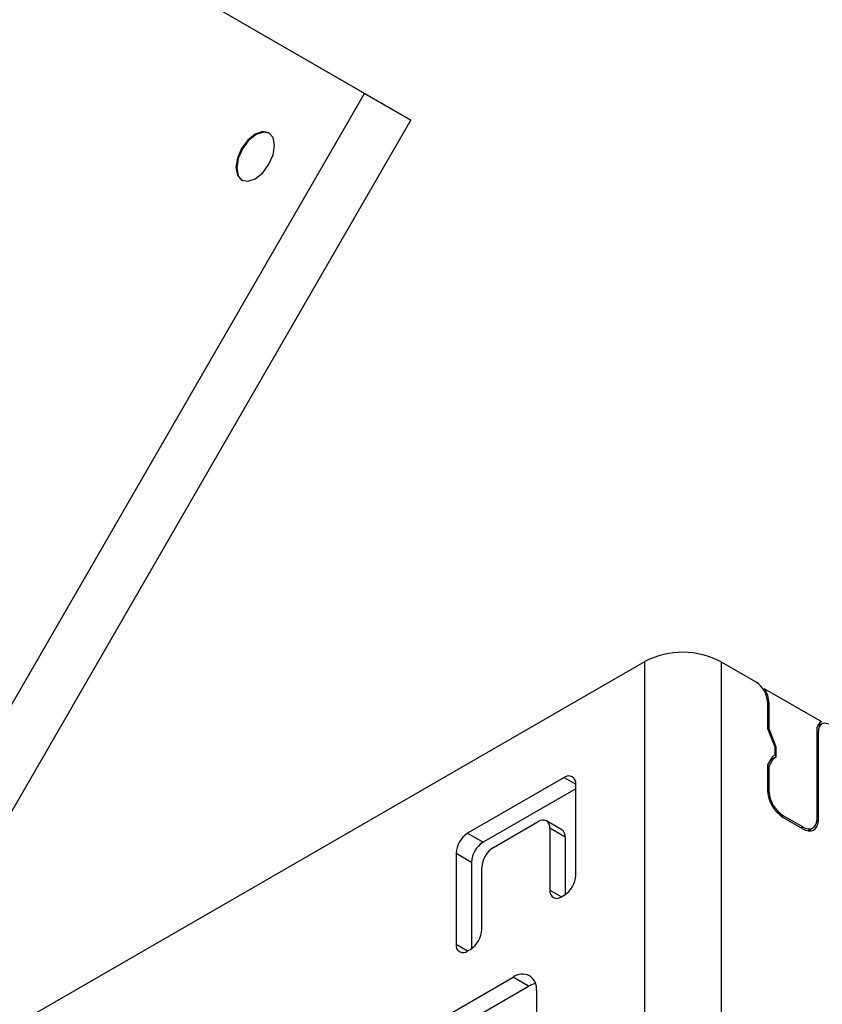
# Model space of a CAD drawing. Header units: millimetres. Extents: x 3 to 207, y 3 to 294.
# Tile 9 of 18: x 166.27 to 173.62, y 91.96 to 100.97. Entities that reach past the tile are written whole.
import ezdxf

# ---------------------------------------------------------------- set-up
doc = ezdxf.new("R2010")
doc.units = ezdxf.units.MM
doc.linetypes.add('SLD-实线', pattern=[0])
doc.layers.add('几何体', color=7, linetype='SLD-实线')

msp = doc.modelspace()

# ---------------------------------------------------------------- linework, layer by layer
at = {"layer": '几何体'}
for p, q in [((169.4284, 100.2994), (162.2284, 104.4572)), ((169.8527, 100.0544), (162.6527, 104.2123)), ((161.6784, 86.876), (169.4284, 100.2994)), ((169.4284, 100.2994), (169.8527, 100.0544)), ((162.1027, 86.6311), (169.8527, 100.0544)), ((164.7751, 90.929), (171.995, 95.0969)), ((171.995, 88.9729), (171.995, 95.0969)), ((172.6947, 88.9664), (172.6947, 95.0905)), ((173.0117, 94.9075), (172.6947, 95.0905)), ((173.0888, 94.8466), (173.0788, 94.8408)), ((173.0888, 94.8466), (173.6109, 94.5453)), ((173.1168, 94.7256), (173.1168, 94.4819)), ((173.1309, 94.7174), (173.1168, 94.7092)), ((173.1309, 94.4782), (173.1309, 94.7174)), ((173.6142, 94.5247), (173.5743, 94.5016)), ((173.6109, 94.5453), (173.5981, 94.5379)), ((173.1168, 94.4819), (173.1834, 94.3151)), ((173.1309, 94.4782), (173.1206, 94.4723)), ((173.1976, 94.3115), (173.1309, 94.4782)), ((173.5691, 94.4644), (173.5691, 93.6442)), ((173.5833, 94.4562), (173.5691, 94.4481)), ((173.5833, 93.6354), (173.5833, 94.4562)), ((173.1834, 94.2382), (173.1612, 94.2253)), ((173.1834, 94.3151), (173.1834, 94.2382)), ((173.1976, 94.3115), (173.1834, 94.3033)), ((173.1976, 94.2232), (173.1976, 94.3115)), ((173.1612, 94.2253), (173.1168, 94.1484)), ((173.1168, 94.1484), (173.1168, 93.9047)), ((173.1309, 94.1364), (173.1728, 94.2089)), ((173.1976, 94.2232), (173.1412, 94.1907)), ((173.1728, 94.2089), (173.1412, 94.1907)), ((173.1728, 94.2089), (173.1976, 94.2232)), ((173.1309, 94.1364), (173.1168, 94.1282)), ((173.1309, 93.8972), (173.1309, 94.1364)), ((171.2559, 94.0333), (170.372, 93.5231)), ((171.2559, 94.0333), (171.3619, 93.9721)), ((171.3619, 93.1392), (171.3619, 93.9721)), ((171.3619, 93.9313), (170.5134, 93.4415)), ((173.1309, 93.8972), (173.1182, 93.8899)), ((170.609, 93.393), (171.0188, 93.6296)), ((171.2353, 93.5554), (171.0938, 93.637)), ((173.2612, 93.6838), (173.2477, 93.676)), ((173.4389, 93.5812), (173.2612, 93.6838)), ((173.2612, 93.6674), (173.4389, 93.5648)), ((173.5833, 93.6354), (173.5665, 93.6257)), ((170.372, 93.5231), (170.5134, 93.4415)), ((171.1249, 93.5683), (171.1249, 93.0024)), ((171.2663, 93.4867), (171.1249, 93.5683)), ((173.4389, 93.5812), (173.4247, 93.573)), ((173.4872, 93.5465), (173.5313, 93.572)), ((171.2663, 93.4867), (171.2663, 92.9622)), ((170.2659, 93.3394), (170.2659, 92.5065)), ((170.2659, 93.3394), (170.4073, 93.2577)), ((170.4073, 93.2577), (170.4073, 92.4663)), ((170.5029, 92.6433), (170.5029, 93.2093)), ((171.1249, 93.0024), (171.231, 92.9412)), ((171.231, 92.9411), (171.2559, 92.9555)), ((170.2659, 92.5065), (170.372, 92.4453)), ((170.372, 92.4453), (170.3969, 92.4596)), ((169.7285, 91.592), (170.7892, 92.2043)), ((170.9306, 92.1227), (170.7892, 92.2043)), ((169.8699, 91.5104), (170.9306, 92.1227)), ((171.0013, 92.0818), (171.0013, 91.0271))]:
    msp.add_line(p, q, dxfattribs=at)
at = {"layer": '几何体', "flags": 128}
for points in [[(168.3034, 99.7943), (168.2651, 99.7059), (168.2516, 99.62), (168.2651, 99.5497), (168.3034, 99.5056), (168.3608, 99.4944), (168.4284, 99.5179), (168.4961, 99.5725), (168.5534, 99.6499), (168.5917, 99.7382), (168.6052, 99.8241), (168.5917, 99.8945), (168.5534, 99.9386), (168.4961, 99.9497), (168.4284, 99.9262), (168.3608, 99.8716), (168.3034, 99.7943)], [(168.5569, 99.9365), (168.5031, 99.9456), (168.4355, 99.9221), (168.3678, 99.8675), (168.3105, 99.7902)], [(168.3105, 99.7902), (168.2722, 99.7018), (168.2587, 99.6159), (168.2722, 99.5456), (168.307, 99.5036)], [(173.6772, 94.5233), (173.6583, 94.5297), (173.6405, 94.5317), (173.6243, 94.5291), (173.6102, 94.5221), (173.5987, 94.5108), (173.5902, 94.4958), (173.585, 94.4774), (173.5833, 94.4562)], [(173.4389, 93.5812), (173.463, 93.5698), (173.4864, 93.5641), (173.508, 93.5641), (173.5273, 93.5699), (173.5436, 93.5813), (173.5563, 93.5979), (173.5649, 93.6191), (173.5691, 93.6442)], [(173.4389, 93.5648), (173.4657, 93.5522), (173.4916, 93.5459), (173.5157, 93.5459), (173.5371, 93.5525), (173.5552, 93.5652), (173.5692, 93.5837), (173.5786, 93.6074), (173.5833, 93.6354)], [(170.9922, 92.1477), (170.972, 92.1419), (170.9306, 92.1227)]]:
    msp.add_lwpolyline(points, dxfattribs=at)
at = {"layer": '几何体'}
for centre, radius, start, end in [((172.3388, 94.436), 0.745, 61.46289, 117.48601), ((172.8887, 94.7152), 0.2283, 2.60548, 57.39452), ((172.8821, 94.7078), 0.249, 2.19883, 33.87734), ((173.6499, 94.4739), 0.0813, 118.68083, 186.71765), ((171.2973, 93.9826), 0.0655, 350.78596, 129.20329), ((173.4334, 93.9348), 0.3181, 185.43687, 237.21177), ((173.4167, 93.9251), 0.2872, 185.5841, 237.20432), ((171.0602, 93.5788), 0.0655, 350.78596, 129.20329), ((170.4962, 93.3289), 0.2305, 122.60548, 177.39452), ((171.1912, 93.4941), 0.0755, 354.37962, 54.30196), ((170.6376, 93.2473), 0.2305, 122.60548, 177.39452), ((170.7332, 93.1988), 0.2305, 122.60548, 177.39452), ((171.1316, 93.1497), 0.2305, 302.60548, 357.39452), ((171.1896, 92.9919), 0.0655, 170.78596, 309.20329), ((170.2727, 92.6538), 0.2305, 302.60548, 357.39452), ((170.3306, 92.496), 0.0655, 170.78596, 309.20329), ((170.872, 92.1028), 0.131, 350.78596, 129.20329)]:
    msp.add_arc(centre, radius, start, end, dxfattribs=at)

doc.saveas('drawing.dxf')
